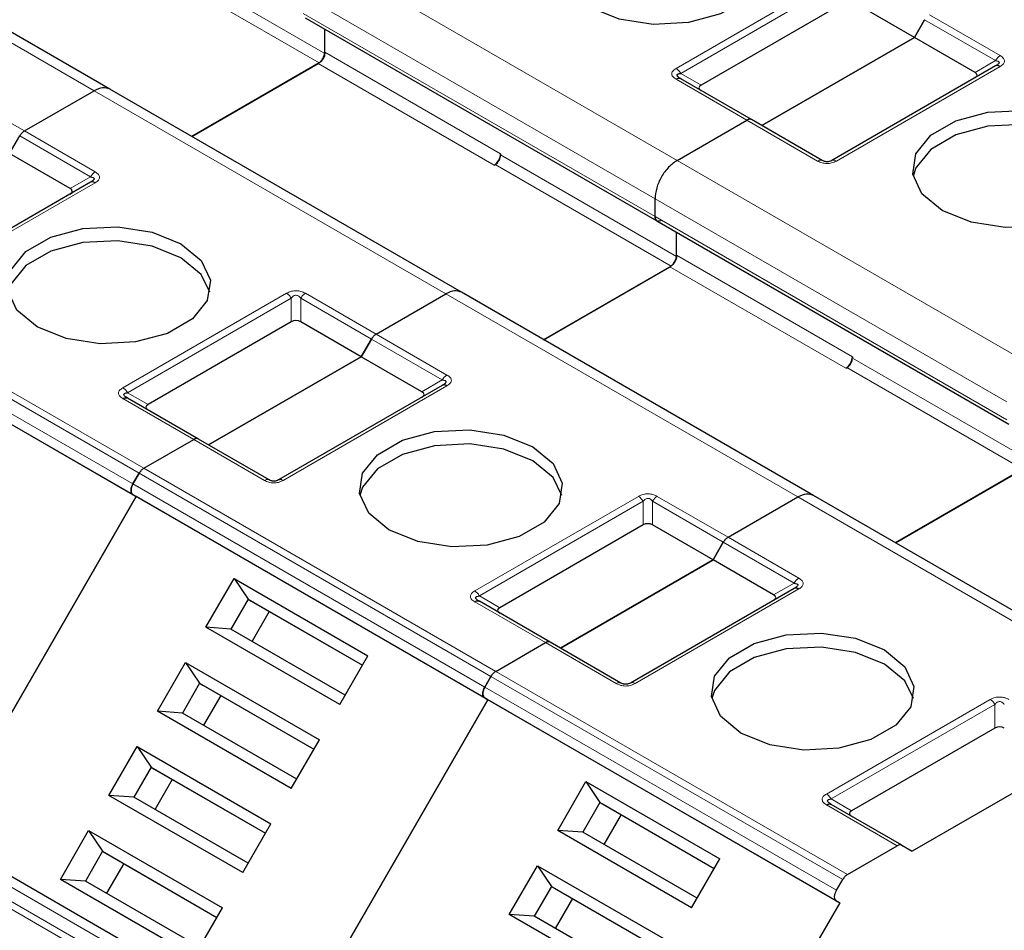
# Model space of a CAD drawing. Header units: millimetres. Extents: x 5 to 418, y 2 to 292.
# Tile 30 of 52: x 255.18 to 263.57, y 129.31 to 137.06. Entities that reach past the tile are written whole.
import ezdxf

# ---------------------------------------------------------------- set-up
doc = ezdxf.new("R2010")
doc.units = ezdxf.units.MM

msp = doc.modelspace()

# ---------------------------------------------------------------- linework, layer by layer
at = {"color": 7, "linetype": 'Continuous', "lineweight": 25}
for p, q in [((255.9499, 136.4723), (252.9518, 138.2031)), ((262.2113, 137.2116), (260.9902, 136.5067)), ((262.8076, 136.9136), (262.2913, 137.2116)), ((257.6151, 137.081), (260.6132, 135.3502)), ((262.8947, 137.0645), (262.8076, 136.9136)), ((262.8076, 136.9136), (262.8947, 137.0645)), ((257.7824, 136.7774), (257.7824, 136.9845)), ((257.7824, 136.7883), (257.7824, 136.9845)), ((261.5065, 136.1625), (262.8076, 136.9136)), ((262.8076, 136.9136), (261.5065, 136.1625)), ((263.3238, 136.6156), (262.8076, 136.9136)), ((257.7352, 136.6958), (256.6491, 136.0687)), ((256.6491, 136.0687), (257.7258, 136.6903)), ((263.4981, 136.67), (262.1027, 135.8645)), ((263.5098, 136.6774), (263.5018, 136.6718)), ((261.4193, 136.2128), (260.8159, 136.5611)), ((255.2225, 136.1162), (255.8166, 136.4591)), ((255.2225, 136.1162), (255.8166, 136.4591)), ((258.9481, 134.7416), (255.9499, 136.4723)), ((260.7852, 135.8659), (261.3793, 136.2089)), ((260.7852, 135.8659), (261.3793, 136.2089)), ((262.0227, 135.8645), (261.4193, 136.2128)), ((255.0954, 135.923), (255.1825, 136.0739)), ((255.6116, 135.625), (255.0954, 135.923)), ((259.2814, 135.9229), (259.2814, 135.912)), ((259.2249, 135.8249), (259.2343, 135.8304)), ((255.7859, 135.6794), (254.3906, 134.8739)), ((260.5967, 135.3869), (260.5967, 135.5393)), ((260.5967, 135.3869), (260.5967, 135.5393)), ((260.6132, 135.3502), (263.6114, 133.6194)), ((260.7805, 135.0575), (260.7805, 135.2537)), ((260.7805, 135.0466), (260.7805, 135.2537)), ((260.7334, 134.965), (259.6472, 134.3379)), ((259.6472, 134.3379), (260.7239, 134.9595)), ((256.1745, 133.0008), (253.1764, 134.7316)), ((258.2206, 134.3854), (258.8148, 134.7284)), ((258.2206, 134.3854), (258.8148, 134.7284)), ((261.9462, 133.0108), (258.9481, 134.7416)), ((257.4972, 134.4903), (256.2762, 133.7853)), ((258.0935, 134.1922), (257.5772, 134.4903)), ((258.1806, 134.3432), (258.0935, 134.1922)), ((258.0935, 134.1922), (258.1806, 134.3432)), ((256.7924, 133.4411), (258.0935, 134.1922)), ((258.0935, 134.1922), (256.7924, 133.4411)), ((258.6098, 133.8942), (258.0935, 134.1922)), ((262.2796, 134.1921), (262.2796, 134.1812)), ((262.223, 134.0941), (262.2324, 134.0996)), ((258.784, 133.9486), (257.3887, 133.1431)), ((256.0981, 133.8416), (256.0902, 133.8472)), ((256.7053, 133.4914), (256.1019, 133.8398)), ((256.2407, 133.2424), (256.6653, 133.4875)), ((256.2407, 133.2424), (256.6653, 133.4875)), ((257.3087, 133.1431), (256.7053, 133.4914)), ((256.2007, 133.2002), (256.1478, 133.1085)), ((256.1478, 133.1085), (256.2007, 133.2002)), ((263.7315, 133.2342), (262.6454, 132.6072)), ((262.6454, 132.6072), (263.7221, 133.2287)), ((254.5078, 130.114), (256.1745, 133.0008)), ((256.1745, 133.0008), (254.5078, 130.114)), ((256.1478, 133.0162), (256.1745, 133.0008)), ((256.1478, 133.0162), (256.1745, 133.0008)), ((259.1726, 131.27), (256.1745, 133.0008)), ((261.2188, 132.6546), (261.8129, 132.9976)), ((261.2188, 132.6546), (261.8129, 132.9976)), ((264.9443, 131.28), (261.9462, 133.0108)), ((260.4954, 132.7595), (259.2743, 132.0546)), ((261.0916, 132.4614), (260.5754, 132.7595)), ((261.0916, 132.4614), (261.1788, 132.6124)), ((261.1788, 132.6124), (261.0916, 132.4614)), ((261.0916, 132.4614), (259.7906, 131.7103)), ((259.7906, 131.7103), (261.0916, 132.4614)), ((261.6079, 132.1634), (261.0916, 132.4614)), ((256.7699, 131.8873), (257.0099, 132.3029)), ((257.0099, 132.3029), (258.1506, 131.6444)), ((257.0099, 132.3029), (257.1292, 132.1263)), ((261.7822, 132.2179), (260.3868, 131.4123)), ((257.1292, 132.1263), (256.9825, 131.8723)), ((257.1292, 132.1263), (258.1039, 131.5636)), ((257.1292, 132.1263), (257.1558, 132.1109)), ((257.1558, 132.1109), (258.1039, 131.5636)), ((259.0963, 132.1108), (259.0883, 132.1164)), ((259.7034, 131.7607), (259.1, 132.109)), ((257.3092, 132.0224), (257.1625, 131.7684)), ((257.9106, 131.2288), (256.7699, 131.8873)), ((256.9825, 131.8723), (256.7699, 131.8873)), ((257.9572, 131.3096), (256.9825, 131.8723)), ((259.2389, 131.5116), (259.6634, 131.7567)), ((259.2389, 131.5116), (259.6634, 131.7567)), ((260.3068, 131.4123), (259.7034, 131.7607)), ((256.3566, 131.1714), (256.5965, 131.587)), ((256.5965, 131.587), (257.7372, 130.9285)), ((256.5965, 131.587), (256.7158, 131.4104)), ((257.9106, 131.2288), (258.1506, 131.6444)), ((256.7158, 131.4104), (256.5692, 131.1564)), ((256.7158, 131.4104), (257.6906, 130.8477)), ((256.7158, 131.4104), (256.7425, 131.395)), ((259.146, 131.3778), (259.1989, 131.4694)), ((259.1989, 131.4694), (259.146, 131.3778)), ((256.7425, 131.395), (257.6906, 130.8477)), ((256.8958, 131.3065), (256.7492, 131.0525)), ((259.1726, 131.27), (257.506, 128.3832)), ((257.506, 128.3832), (259.1726, 131.27)), ((259.146, 131.2854), (259.1726, 131.27)), ((262.1708, 129.5392), (259.1726, 131.27)), ((257.4973, 130.5129), (256.3566, 131.1714)), ((256.5692, 131.1564), (256.3566, 131.1714)), ((257.5439, 130.5937), (256.5692, 131.1564)), ((263.4935, 131.0287), (262.2724, 130.3238)), ((257.4973, 130.5129), (257.7372, 130.9285)), ((255.9433, 130.4555), (256.1832, 130.8711)), ((256.1832, 130.8711), (257.3239, 130.2126)), ((256.1832, 130.8711), (256.3025, 130.6945)), ((256.3025, 130.6945), (256.1558, 130.4405)), ((256.3025, 130.6945), (257.2772, 130.1318)), ((256.3025, 130.6945), (256.3292, 130.6791)), ((256.3292, 130.6791), (257.2772, 130.1318)), ((264.0898, 130.7307), (262.7887, 129.9796)), ((256.4825, 130.5906), (256.3359, 130.3365)), ((259.7681, 130.1566), (260.008, 130.5721)), ((260.008, 130.5721), (261.1487, 129.9136)), ((260.008, 130.5721), (260.1273, 130.3955)), ((257.084, 129.797), (255.9433, 130.4555)), ((256.1558, 130.4405), (255.9433, 130.4555)), ((257.1306, 129.8778), (256.1558, 130.4405)), ((260.1273, 130.3955), (259.9806, 130.1415)), ((260.1273, 130.3955), (261.102, 129.8328)), ((260.1273, 130.3955), (260.154, 130.3801)), ((260.154, 130.3801), (261.102, 129.8328)), ((262.0944, 130.38), (262.0864, 130.3856)), ((262.7016, 130.0299), (262.0982, 130.3782)), ((260.3073, 130.2916), (260.1607, 130.0376)), ((255.5299, 129.7396), (255.7699, 130.1552)), ((255.7699, 130.1552), (256.9106, 129.4967)), ((255.7699, 130.1552), (255.8892, 129.9786)), ((257.084, 129.797), (257.3239, 130.2126)), ((260.9088, 129.498), (259.7681, 130.1566)), ((259.9806, 130.1415), (259.7681, 130.1566)), ((254.4812, 130.1294), (257.4793, 128.3986)), ((260.9554, 129.5788), (259.9806, 130.1415)), ((255.8892, 129.9786), (255.7425, 129.7245)), ((255.8892, 129.9786), (256.8639, 129.4159)), ((255.8892, 129.9786), (255.9158, 129.9632)), ((262.237, 129.7808), (262.6616, 130.0259)), ((262.7016, 130.0299), (262.7887, 129.9796)), ((255.9158, 129.9632), (256.8639, 129.4159)), ((260.9088, 129.498), (261.1487, 129.9136)), ((256.0692, 129.8747), (255.9225, 129.6206)), ((259.3547, 129.4406), (259.5947, 129.8562)), ((259.5947, 129.8562), (260.7354, 129.1977)), ((259.5947, 129.8562), (259.714, 129.6796)), ((256.6706, 129.0811), (255.5299, 129.7396)), ((255.7425, 129.7245), (255.5299, 129.7396)), ((262.1441, 129.647), (262.197, 129.7386)), ((256.7172, 129.1618), (255.7425, 129.7245)), ((259.714, 129.6796), (259.5673, 129.4256)), ((259.714, 129.6796), (260.6887, 129.1169)), ((259.714, 129.6796), (259.7406, 129.6642)), ((259.7406, 129.6642), (260.6887, 129.1169)), ((259.894, 129.5757), (259.7473, 129.3217)), ((256.6706, 129.0811), (256.9106, 129.4967)), ((262.1708, 129.5392), (260.5041, 126.6524)), ((262.1441, 129.5546), (262.1708, 129.5392)), ((260.4954, 128.7821), (259.3547, 129.4406)), ((259.5673, 129.4256), (259.3547, 129.4406)), ((260.542, 128.8629), (259.5673, 129.4256))]:
    msp.add_line(p, q, dxfattribs=at)
at = {"color": 7, "linetype": 'Continuous', "lineweight": 18}
for p, q in [((255.8166, 136.4591), (252.8185, 138.1899)), ((256.2833, 137.6428), (257.7824, 136.7774)), ((256.2362, 137.5611), (257.7352, 136.6958)), ((257.7871, 137.5967), (260.7852, 135.8659)), ((260.7759, 136.6496), (262.1713, 137.4551)), ((260.8159, 136.6073), (262.2113, 137.4128)), ((257.5985, 137.2701), (260.5967, 135.5393)), ((260.5967, 135.3869), (257.5985, 137.1176)), ((262.8947, 137.0645), (263.4981, 136.7162)), ((262.9347, 137.1067), (263.5381, 136.7584)), ((257.7824, 136.7883), (259.2814, 135.9229)), ((257.7258, 136.6903), (259.2249, 135.8249)), ((263.3238, 136.6156), (263.4981, 136.7162)), ((260.8159, 136.6073), (260.9902, 136.5067)), ((263.5381, 136.666), (262.1427, 135.8605)), ((261.3793, 136.2089), (260.7759, 136.5572)), ((254.6191, 136.4645), (255.2225, 136.1162)), ((258.8148, 134.7284), (255.8166, 136.4591)), ((261.9827, 135.8605), (261.3793, 136.2089)), ((255.2225, 136.1162), (255.8259, 135.7678)), ((255.1825, 136.0739), (255.7859, 135.7256)), ((259.2814, 135.912), (260.7805, 135.0466)), ((260.7852, 135.8659), (263.7834, 134.1351)), ((259.2343, 135.8304), (260.7334, 134.965)), ((255.6116, 135.625), (255.7859, 135.7256)), ((255.8259, 135.6755), (254.4306, 134.8699)), ((260.5967, 135.5393), (263.5948, 133.8085)), ((263.5948, 133.6561), (260.5967, 135.3869)), ((260.7805, 135.0575), (262.2796, 134.1921)), ((253.2026, 134.931), (256.2007, 133.2002)), ((253.2426, 134.9732), (256.2407, 133.2424)), ((260.7239, 134.9595), (262.223, 134.0941)), ((253.1497, 134.8393), (256.1478, 133.1085)), ((256.1478, 133.0162), (253.1497, 134.747)), ((256.0619, 133.9282), (257.4572, 134.7337)), ((256.1019, 133.886), (257.4972, 134.6915)), ((257.4972, 134.4903), (257.4972, 134.6915)), ((257.5772, 134.6915), (258.1806, 134.3432)), ((257.5772, 134.6915), (257.5772, 134.4903)), ((257.6172, 134.7337), (258.2206, 134.3854)), ((261.8129, 132.9976), (258.8148, 134.7284)), ((258.1806, 134.3432), (258.784, 133.9948)), ((258.2206, 134.3854), (258.824, 134.037)), ((262.2796, 134.1812), (263.7786, 133.3158)), ((262.2324, 134.0996), (263.7315, 133.2342)), ((258.824, 133.9447), (257.4287, 133.1392)), ((258.6098, 133.8942), (258.784, 133.9948)), ((256.1019, 133.886), (256.2762, 133.7853)), ((256.6653, 133.4875), (256.0619, 133.8358)), ((257.2687, 133.1392), (256.6653, 133.4875)), ((256.2007, 133.2002), (259.1989, 131.4694)), ((256.2407, 133.2424), (259.2389, 131.5116)), ((256.1478, 133.1085), (259.146, 131.3778)), ((259.146, 131.2854), (256.1478, 133.0162)), ((259.06, 132.1974), (260.4554, 133.0029)), ((260.6154, 133.0029), (261.2188, 132.6546)), ((264.811, 131.2668), (261.8129, 132.9976)), ((259.1, 132.1552), (260.4954, 132.9607)), ((260.4954, 132.7595), (260.4954, 132.9607)), ((260.5754, 132.9607), (261.1788, 132.6124)), ((260.5754, 132.9607), (260.5754, 132.7595)), ((261.1788, 132.6124), (261.7822, 132.264)), ((261.2188, 132.6546), (261.8222, 132.3063)), ((261.6079, 132.1634), (261.7822, 132.264)), ((261.8222, 132.2139), (260.4268, 131.4084)), ((259.6634, 131.7567), (259.06, 132.105)), ((259.1, 132.1552), (259.2743, 132.0546)), ((260.2668, 131.4084), (259.6634, 131.7567)), ((259.2389, 131.5116), (262.237, 129.7808)), ((259.1989, 131.4694), (262.197, 129.7386)), ((259.146, 131.3778), (262.1441, 129.647)), ((262.1441, 129.5546), (259.146, 131.2854)), ((262.0582, 130.4666), (263.4535, 131.2721)), ((262.0982, 130.4244), (263.4935, 131.2299)), ((263.4935, 131.0287), (263.4935, 131.2299)), ((262.0982, 130.4244), (262.2724, 130.3238)), ((262.6616, 130.0259), (262.0582, 130.3743)), ((254.4012, 130.0832), (257.3993, 128.3524)), ((257.3464, 128.2608), (254.3483, 129.9916)), ((257.3298, 128.2051), (254.3317, 129.9358))]:
    msp.add_line(p, q, dxfattribs=at)
at = {"color": 7, "linetype": 'Continuous', "lineweight": 25, "flags": 128}
for points in [[(261.2708, 137.877), (261.4434, 137.7346), (261.5213, 137.5668), (261.4951, 137.3937), (261.3679, 137.2362), (261.155, 137.1134), (260.8823, 137.0399), (260.5824, 137.0248), (260.2917, 137.0697), (260.0451, 137.1694)], [(263.0433, 135.4386), (262.8706, 135.581), (262.7927, 135.7488), (262.8189, 135.9219), (262.9461, 136.0794), (263.159, 136.2022), (263.4318, 136.2757), (263.7316, 136.2908), (264.0223, 136.2458), (264.2689, 136.1462)], [(264.2689, 136.0264), (264.0223, 136.1261), (263.7316, 136.1711), (263.4318, 136.1559), (263.159, 136.0825), (262.9461, 135.9596), (262.8189, 135.8021), (262.7956, 135.7325)], [(264.2689, 136.1462), (264.4415, 136.0038), (264.5194, 135.836), (264.4932, 135.6629), (264.366, 135.5054), (264.1532, 135.3826), (263.8804, 135.3091), (263.5805, 135.294), (263.2898, 135.339), (263.0433, 135.4386)], [(255.3311, 134.4481), (255.1584, 134.5904), (255.0805, 134.7582), (255.1068, 134.9313), (255.234, 135.0888), (255.4468, 135.2117), (255.7196, 135.2851), (256.0194, 135.3002), (256.3102, 135.2553), (256.5567, 135.1556)], [(256.5567, 135.0358), (256.3102, 135.1355), (256.0194, 135.1805), (255.7196, 135.1653), (255.4468, 135.0919), (255.234, 134.969), (255.1068, 134.8116), (255.0835, 134.7419)], [(256.5567, 135.1556), (256.7294, 135.0133), (256.8073, 134.8454), (256.781, 134.6723), (256.6538, 134.5149), (256.441, 134.392), (256.1682, 134.3186), (255.8684, 134.3034), (255.5776, 134.3484), (255.3311, 134.4481)], [(256.8043, 134.7419), (256.7294, 134.8935), (256.5567, 135.0358)], [(258.3292, 132.7173), (258.1566, 132.8596), (258.0787, 133.0274), (258.1049, 133.2005), (258.2321, 133.358), (258.4449, 133.4809), (258.7177, 133.5543), (259.0176, 133.5695), (259.3083, 133.5245), (259.5549, 133.4248)], [(259.5549, 133.3051), (259.3083, 133.4047), (259.0176, 133.4497), (258.7177, 133.4346), (258.4449, 133.3611), (258.2321, 133.2383), (258.1049, 133.0808), (258.0816, 133.0112)], [(259.5549, 133.4248), (259.7275, 133.2825), (259.8054, 133.1146), (259.7792, 132.9416), (259.652, 132.7841), (259.4391, 132.6612), (259.1663, 132.5878), (258.8665, 132.5726), (258.5758, 132.6176), (258.3292, 132.7173)], [(259.8025, 133.0112), (259.7275, 133.1627), (259.5549, 133.3051)], [(261.3273, 130.9865), (261.1547, 131.1288), (261.0768, 131.2967), (261.103, 131.4697), (261.2302, 131.6272), (261.4431, 131.7501), (261.7159, 131.8235), (262.0157, 131.8387), (262.3064, 131.7937), (262.553, 131.694)], [(262.553, 131.5743), (262.3064, 131.6739), (262.0157, 131.7189), (261.7159, 131.7038), (261.4431, 131.6303), (261.2302, 131.5075), (261.103, 131.35), (261.0797, 131.2804)], [(262.553, 131.694), (262.7256, 131.5517), (262.8035, 131.3839), (262.7773, 131.2108), (262.6501, 131.0533), (262.4373, 130.9304), (262.1645, 130.857), (261.8646, 130.8418), (261.5739, 130.8868), (261.3273, 130.9865)], [(262.8006, 131.2804), (262.7256, 131.4319), (262.553, 131.5743)]]:
    msp.add_lwpolyline(points, dxfattribs=at)
at = {"color": 7, "linetype": 'Continuous', "lineweight": 18}
for centre, radius, start, end in [((260.7994, 136.5245), 0.0402, 65.68605, 125.61817), ((255.887, 135.6699), 0.1154, 121.95467, 151.14439), ((258.8851, 133.9391), 0.1154, 121.95467, 151.14439), ((261.8833, 132.2083), 0.1154, 121.95467, 151.14439)]:
    msp.add_arc(centre, radius, start, end, dxfattribs=at)
at = {"color": 7, "linetype": 'Continuous', "lineweight": 25}
for centre, radius in [((259.1586, 135.9285), 0.1229), ((259.1791, 135.9167), 0.1025), ((262.1568, 134.1977), 0.1229), ((262.1772, 134.1859), 0.1025)]:
    msp.add_arc(centre, radius, 302.60548, 357.39452, dxfattribs=at)
for centre, major_axis, ratio, start_param, end_param in [((263.2038, 136.5925), (0.1386, 0), 0.333297, 5.759587, 6.806784), ((261.1102, 136.4836), (0.1386, 0), 0.333297, 2.617994, 3.665191), ((255.4916, 135.6019), (0.1386, 0), 0.333297, 5.759587, 6.806784), ((257.5372, 134.421), (0.08, 0), 0.999892, 1.047198, 2.094395), ((258.4898, 133.8711), (0.1386, 0), 0.333297, 5.759587, 6.806784), ((256.3962, 133.7622), (0.1386, 0), 0.333297, 2.617994, 3.665191), ((260.5354, 132.6902), (0.08, 0), 0.999892, 1.047198, 2.094395), ((261.4879, 132.1403), (0.1386, 0), 0.333297, 5.759587, 6.806784), ((259.3943, 132.0315), (0.1386, 0), 0.333297, 2.617994, 3.665191), ((263.5335, 130.9594), (0.08, 0), 0.999892, 1.047198, 2.094395), ((262.3924, 130.3007), (0.1386, 0), 0.333297, 2.617994, 3.665191)]:
    msp.add_ellipse(centre, major_axis=major_axis, ratio=ratio, start_param=start_param, end_param=end_param, dxfattribs=at)
for points in [[(257.7258, 136.6903), (257.7332, 136.6956), (257.748, 136.7061), (257.7667, 136.732), (257.7798, 136.7611), (257.7815, 136.7792), (257.7824, 136.7883)], [(257.7824, 136.7774), (257.7817, 136.7699), (257.7803, 136.7548), (257.7694, 136.7305), (257.7538, 136.7089), (257.7414, 136.7001), (257.7352, 136.6958)], [(263.5381, 136.666), (263.5344, 136.6679), (263.527, 136.6717), (263.5163, 136.674), (263.5064, 136.6738), (263.5009, 136.6713), (263.4981, 136.67)], [(261.4193, 136.2128), (261.4166, 136.2141), (261.411, 136.2166), (261.4011, 136.2168), (261.3904, 136.2145), (261.383, 136.2107), (261.3793, 136.2089)], [(261.4193, 136.2128), (261.4166, 136.2141), (261.411, 136.2166), (261.4011, 136.2168), (261.3904, 136.2145), (261.383, 136.2107), (261.3793, 136.2089)], [(255.2225, 136.1162), (255.2188, 136.1138), (255.2114, 136.109), (255.2007, 136.099), (255.1908, 136.0873), (255.1853, 136.0784), (255.1825, 136.0739)], [(255.2225, 136.1162), (255.2188, 136.1138), (255.2114, 136.109), (255.2007, 136.099), (255.1908, 136.0873), (255.1853, 136.0784), (255.1825, 136.0739)], [(260.7852, 135.8659), (260.7605, 135.8483), (260.7111, 135.8133), (260.6488, 135.7269), (260.6052, 135.6298), (260.5995, 135.5694), (260.5967, 135.5393)], [(260.7852, 135.8659), (260.7605, 135.8483), (260.7111, 135.8133), (260.6488, 135.7269), (260.6052, 135.6298), (260.5995, 135.5694), (260.5967, 135.5393)], [(255.8259, 135.6755), (255.8222, 135.6774), (255.8148, 135.6812), (255.8041, 135.6834), (255.7942, 135.6832), (255.7887, 135.6807), (255.7859, 135.6794)], [(260.6532, 135.3542), (260.6458, 135.3509), (260.631, 135.3443), (260.6123, 135.3486), (260.5992, 135.3627), (260.5975, 135.3788), (260.5967, 135.3869)], [(260.7239, 134.9595), (260.7314, 134.9648), (260.7462, 134.9753), (260.7649, 135.0012), (260.778, 135.0304), (260.7797, 135.0485), (260.7805, 135.0575)], [(260.7805, 135.0466), (260.7798, 135.0391), (260.7784, 135.024), (260.7675, 134.9997), (260.7519, 134.9781), (260.7395, 134.9694), (260.7334, 134.965)], [(258.2206, 134.3854), (258.2169, 134.383), (258.2095, 134.3782), (258.1989, 134.3682), (258.1889, 134.3565), (258.1834, 134.3476), (258.1806, 134.3432)], [(258.2206, 134.3854), (258.2169, 134.383), (258.2095, 134.3782), (258.1989, 134.3682), (258.1889, 134.3565), (258.1834, 134.3476), (258.1806, 134.3432)], [(258.824, 133.9447), (258.8203, 133.9466), (258.8129, 133.9504), (258.8023, 133.9526), (258.7923, 133.9524), (258.7868, 133.9499), (258.784, 133.9486)], [(256.0619, 133.8358), (256.0656, 133.8377), (256.073, 133.8415), (256.0837, 133.8438), (256.0936, 133.8436), (256.0991, 133.841), (256.1019, 133.8398)], [(256.7053, 133.4914), (256.7025, 133.4927), (256.697, 133.4952), (256.6871, 133.4954), (256.6764, 133.4932), (256.669, 133.4894), (256.6653, 133.4875)], [(256.7053, 133.4914), (256.7025, 133.4927), (256.697, 133.4952), (256.6871, 133.4954), (256.6764, 133.4932), (256.669, 133.4894), (256.6653, 133.4875)], [(256.2407, 133.2424), (256.237, 133.24), (256.2296, 133.2353), (256.219, 133.2252), (256.209, 133.2135), (256.2035, 133.2046), (256.2007, 133.2002)], [(256.2407, 133.2424), (256.237, 133.24), (256.2296, 133.2353), (256.219, 133.2252), (256.209, 133.2135), (256.2035, 133.2046), (256.2007, 133.2002)], [(256.1478, 133.1085), (256.1432, 133.0991), (256.1339, 133.0803), (256.1299, 133.052), (256.1339, 133.0284), (256.1432, 133.0202), (256.1478, 133.0162)], [(256.1478, 133.0162), (256.1432, 133.0202), (256.1339, 133.0284), (256.1299, 133.052), (256.1339, 133.0803), (256.1432, 133.0991), (256.1478, 133.1085)], [(261.2188, 132.6546), (261.2151, 132.6522), (261.2077, 132.6475), (261.197, 132.6374), (261.1871, 132.6257), (261.1815, 132.6168), (261.1788, 132.6124)], [(261.2188, 132.6546), (261.2151, 132.6522), (261.2077, 132.6475), (261.197, 132.6374), (261.1871, 132.6257), (261.1815, 132.6168), (261.1788, 132.6124)], [(261.8222, 132.2139), (261.8185, 132.2158), (261.8111, 132.2196), (261.8004, 132.2218), (261.7905, 132.2216), (261.7849, 132.2191), (261.7822, 132.2179)], [(259.06, 132.105), (259.0637, 132.1069), (259.0711, 132.1107), (259.0818, 132.113), (259.0917, 132.1128), (259.0973, 132.1103), (259.1, 132.109)], [(259.7034, 131.7607), (259.7007, 131.7619), (259.6951, 131.7644), (259.6852, 131.7646), (259.6745, 131.7624), (259.6671, 131.7586), (259.6634, 131.7567)], [(259.7034, 131.7607), (259.7007, 131.7619), (259.6951, 131.7644), (259.6852, 131.7646), (259.6745, 131.7624), (259.6671, 131.7586), (259.6634, 131.7567)], [(259.2389, 131.5116), (259.2352, 131.5092), (259.2278, 131.5045), (259.2171, 131.4944), (259.2072, 131.4828), (259.2016, 131.4738), (259.1989, 131.4694)], [(259.2389, 131.5116), (259.2352, 131.5092), (259.2278, 131.5045), (259.2171, 131.4944), (259.2072, 131.4828), (259.2016, 131.4738), (259.1989, 131.4694)], [(259.146, 131.2854), (259.1413, 131.2894), (259.1321, 131.2976), (259.1281, 131.3212), (259.1321, 131.3495), (259.1413, 131.3683), (259.146, 131.3778)], [(259.146, 131.3778), (259.1413, 131.3683), (259.1321, 131.3495), (259.1281, 131.3212), (259.1321, 131.2976), (259.1413, 131.2894), (259.146, 131.2854)], [(262.0582, 130.3743), (262.0619, 130.3762), (262.0693, 130.3799), (262.0799, 130.3822), (262.0899, 130.382), (262.0954, 130.3795), (262.0982, 130.3782)], [(262.7016, 130.0299), (262.6988, 130.0311), (262.6933, 130.0336), (262.6833, 130.0339), (262.6727, 130.0316), (262.6653, 130.0278), (262.6616, 130.0259)], [(262.237, 129.7808), (262.2333, 129.7785), (262.2259, 129.7737), (262.2152, 129.7636), (262.2053, 129.752), (262.1998, 129.7431), (262.197, 129.7386)], [(262.1441, 129.5546), (262.1395, 129.5587), (262.1302, 129.5668), (262.1262, 129.5905), (262.1302, 129.6187), (262.1395, 129.6375), (262.1441, 129.647)]]:
    msp.add_open_spline(points, degree=3, dxfattribs=at)
at = {"color": 7, "linetype": 'Continuous', "lineweight": 18}
for points in [[(263.5381, 136.7584), (263.5344, 136.756), (263.527, 136.7513), (263.5163, 136.7412), (263.5064, 136.7295), (263.5009, 136.7206), (263.4981, 136.7162)], [(260.7759, 136.6496), (260.7796, 136.6472), (260.787, 136.6424), (260.7977, 136.6323), (260.8076, 136.6207), (260.8132, 136.6118), (260.8159, 136.6073)], [(262.0227, 135.8645), (262.02, 135.8657), (262.0144, 135.8682), (262.0045, 135.8684), (261.9938, 135.8662), (261.9864, 135.8624), (261.9827, 135.8605)], [(262.1427, 135.8605), (262.139, 135.8624), (262.1316, 135.8662), (262.121, 135.8684), (262.111, 135.8682), (262.1055, 135.8657), (262.1027, 135.8645)], [(257.4572, 134.7337), (257.461, 134.7313), (257.4684, 134.7266), (257.479, 134.7165), (257.4889, 134.7048), (257.4945, 134.6959), (257.4972, 134.6915)], [(257.5772, 134.6915), (257.58, 134.6959), (257.5855, 134.7048), (257.5955, 134.7165), (257.6061, 134.7266), (257.6135, 134.7313), (257.6172, 134.7337)], [(256.0619, 133.9282), (256.0656, 133.9258), (256.073, 133.9211), (256.0837, 133.911), (256.0936, 133.8993), (256.0991, 133.8904), (256.1019, 133.886)], [(257.3087, 133.1431), (257.3059, 133.1444), (257.3004, 133.1469), (257.2905, 133.1471), (257.2798, 133.1448), (257.2724, 133.1411), (257.2687, 133.1392)], [(257.4287, 133.1392), (257.425, 133.1411), (257.4176, 133.1448), (257.4069, 133.1471), (257.397, 133.1469), (257.3915, 133.1444), (257.3887, 133.1431)], [(260.4554, 133.0029), (260.4591, 133.0005), (260.4665, 132.9958), (260.4772, 132.9857), (260.4871, 132.9741), (260.4926, 132.9652), (260.4954, 132.9607)], [(260.5754, 132.9607), (260.5781, 132.9652), (260.5837, 132.9741), (260.5936, 132.9857), (260.6043, 132.9958), (260.6117, 133.0005), (260.6154, 133.0029)], [(259.06, 132.1974), (259.0637, 132.195), (259.0711, 132.1903), (259.0818, 132.1802), (259.0917, 132.1685), (259.0973, 132.1596), (259.1, 132.1552)], [(260.3068, 131.4123), (260.3041, 131.4136), (260.2985, 131.4161), (260.2886, 131.4163), (260.2779, 131.4141), (260.2705, 131.4103), (260.2668, 131.4084)], [(260.4268, 131.4084), (260.4231, 131.4103), (260.4157, 131.4141), (260.4051, 131.4163), (260.3951, 131.4161), (260.3896, 131.4136), (260.3868, 131.4123)], [(263.4535, 131.2721), (263.4572, 131.2698), (263.4646, 131.265), (263.4753, 131.2549), (263.4852, 131.2433), (263.4907, 131.2344), (263.4935, 131.2299)], [(262.0582, 130.4666), (262.0619, 130.4642), (262.0693, 130.4595), (262.0799, 130.4494), (262.0899, 130.4377), (262.0954, 130.4288), (262.0982, 130.4244)]]:
    msp.add_open_spline(points, degree=3, dxfattribs=at)
at = {"color": 7, "linetype": 'Continuous', "lineweight": 25}
for points, knots in [([(263.4981, 136.7162), (263.5067, 136.715), (263.5188, 136.7133), (263.5281, 136.7058), (263.5295, 136.699), (263.5265, 136.6919), (263.5168, 136.6815), (263.5058, 136.6748), (263.4981, 136.67)], [0, 0, 0, 0, 0.291557, 0.409435, 0.523723, 0.625009, 0.734944, 1, 1, 1, 1]), ([(260.8159, 136.5611), (260.8075, 136.5664), (260.7958, 136.5736), (260.7866, 136.5845), (260.7843, 136.5914), (260.7864, 136.5972), (260.7956, 136.604), (260.8074, 136.6059), (260.8159, 136.6073)], [0, 0, 0, 0, 0.288782, 0.399611, 0.497678, 0.595119, 0.706393, 1, 1, 1, 1]), ([(260.8075, 136.5643), (260.8044, 136.5664), (260.7986, 136.5703), (260.7955, 136.5745), (260.794, 136.5765)], [0, 0, 0, 0, 0.52569, 1, 1, 1, 1]), ([(255.9499, 136.4723), (255.9305, 136.4794), (255.8915, 136.4935), (255.8416, 136.4706), (255.8166, 136.4591)], [0, 0, 0, 0, 0.4999489, 1, 1, 1, 1]), ([(255.9499, 136.4723), (255.9305, 136.4794), (255.8915, 136.4935), (255.8416, 136.4706), (255.8166, 136.4591)], [0, 0, 0, 0, 0.499949, 1, 1, 1, 1]), ([(262.1027, 135.8645), (262.0971, 135.8616), (262.0892, 135.8574), (262.0727, 135.8541), (262.0605, 135.8535), (262.0491, 135.8547), (262.0351, 135.8581), (262.0278, 135.8618), (262.0227, 135.8645)], [0, 0, 0, 0, 0.2915567, 0.4094353, 0.5237228, 0.6250088, 0.734944, 1, 1, 1, 1]), ([(255.7859, 135.7256), (255.7944, 135.7243), (255.8061, 135.7225), (255.8153, 135.7158), (255.8176, 135.71), (255.8155, 135.7032), (255.8063, 135.6921), (255.7945, 135.6847), (255.7859, 135.6794)], [0, 0, 0, 0, 0.288782, 0.399611, 0.497678, 0.595119, 0.706393, 1, 1, 1, 1]), ([(255.8079, 135.6948), (255.8064, 135.6928), (255.8033, 135.6886), (255.7975, 135.6847), (255.7944, 135.6826)], [0, 0, 0, 0, 0.47448, 1, 1, 1, 1]), ([(260.5967, 135.3869), (260.5976, 135.3791), (260.5996, 135.3635), (260.6071, 135.3514), (260.6132, 135.3502), (260.6132, 135.3502)], [0, 0, 0, 0, 0.499949, 0.999898, 1, 1, 1, 1]), ([(258.9481, 134.7415), (258.9286, 134.7486), (258.8897, 134.7627), (258.8397, 134.7398), (258.8148, 134.7284)], [0, 0, 0, 0, 0.499949, 1, 1, 1, 1]), ([(258.9481, 134.7415), (258.9286, 134.7486), (258.8897, 134.7627), (258.8397, 134.7398), (258.8148, 134.7284)], [0, 0, 0, 0, 0.4999489, 1, 1, 1, 1]), ([(258.784, 133.9948), (258.7925, 133.9935), (258.8042, 133.9917), (258.8134, 133.985), (258.8157, 133.9792), (258.8136, 133.9724), (258.8044, 133.9613), (258.7926, 133.954), (258.784, 133.9486)], [0, 0, 0, 0, 0.288782, 0.399611, 0.497678, 0.595119, 0.706393, 1, 1, 1, 1]), ([(258.806, 133.964), (258.8045, 133.962), (258.8014, 133.9578), (258.7956, 133.9539), (258.7925, 133.9518)], [0, 0, 0, 0, 0.4744804, 1, 1, 1, 1]), ([(256.1019, 133.8398), (256.0933, 133.8451), (256.0812, 133.8525), (256.0719, 133.8641), (256.0705, 133.8713), (256.0734, 133.8774), (256.0832, 133.8832), (256.0941, 133.8848), (256.1019, 133.886)], [0, 0, 0, 0, 0.291557, 0.409435, 0.523723, 0.625009, 0.734944, 1, 1, 1, 1]), ([(257.3887, 133.1431), (257.3831, 133.1402), (257.3751, 133.1361), (257.3586, 133.1327), (257.3465, 133.1321), (257.335, 133.1333), (257.321, 133.1367), (257.3138, 133.1405), (257.3087, 133.1431)], [0, 0, 0, 0, 0.291557, 0.409435, 0.523723, 0.625009, 0.734944, 1, 1, 1, 1]), ([(261.9462, 133.0108), (261.9267, 133.0178), (261.8878, 133.0319), (261.8379, 133.009), (261.8129, 132.9976)], [0, 0, 0, 0, 0.4999489, 1, 1, 1, 1]), ([(261.9462, 133.0108), (261.9267, 133.0178), (261.8878, 133.0319), (261.8379, 133.009), (261.8129, 132.9976)], [0, 0, 0, 0, 0.499949, 1, 1, 1, 1]), ([(261.7822, 132.264), (261.7906, 132.2627), (261.8023, 132.2609), (261.8115, 132.2542), (261.8139, 132.2485), (261.8117, 132.2416), (261.8025, 132.2305), (261.7907, 132.2232), (261.7822, 132.2179)], [0, 0, 0, 0, 0.288782, 0.399611, 0.497678, 0.595119, 0.706393, 1, 1, 1, 1]), ([(261.8041, 132.2332), (261.8026, 132.2312), (261.7995, 132.227), (261.7937, 132.2231), (261.7907, 132.221)], [0, 0, 0, 0, 0.47448, 1, 1, 1, 1]), ([(259.1, 132.109), (259.0914, 132.1143), (259.0793, 132.1217), (259.07, 132.1333), (259.0686, 132.1405), (259.0716, 132.1466), (259.0813, 132.1524), (259.0923, 132.154), (259.1, 132.1552)], [0, 0, 0, 0, 0.291557, 0.409435, 0.523723, 0.625009, 0.734944, 1, 1, 1, 1]), ([(260.3868, 131.4123), (260.3812, 131.4094), (260.3733, 131.4053), (260.3568, 131.4019), (260.3446, 131.4014), (260.3332, 131.4026), (260.3192, 131.4059), (260.3119, 131.4097), (260.3068, 131.4123)], [0, 0, 0, 0, 0.2915567, 0.4094353, 0.5237228, 0.6250088, 0.734944, 1, 1, 1, 1]), ([(262.0982, 130.3782), (262.0895, 130.3835), (262.0775, 130.391), (262.0681, 130.4025), (262.0667, 130.4097), (262.0697, 130.4158), (262.0794, 130.4217), (262.0904, 130.4233), (262.0982, 130.4244)], [0, 0, 0, 0, 0.291557, 0.409435, 0.523723, 0.625009, 0.734944, 1, 1, 1, 1])]:
    msp.add_open_spline(points, degree=3, knots=knots, dxfattribs=at)
at = {"color": 7, "linetype": 'Continuous', "lineweight": 18}
for points, knots in [([(263.5381, 136.7584), (263.5493, 136.7508), (263.5651, 136.7402), (263.5742, 136.7228), (263.5755, 136.7106), (263.5731, 136.6987), (263.5631, 136.6827), (263.5484, 136.6729), (263.5381, 136.666)], [0, 0, 0, 0, 0.282326, 0.395639, 0.51777, 0.631107, 0.740435, 1, 1, 1, 1]), ([(260.7759, 136.5572), (260.7654, 136.5642), (260.75, 136.5745), (260.7404, 136.5913), (260.738, 136.6035), (260.7405, 136.6155), (260.75, 136.632), (260.7653, 136.6423), (260.7759, 136.6496)], [0, 0, 0, 0, 0.264618, 0.384955, 0.504029, 0.613968, 0.730583, 1, 1, 1, 1]), ([(262.1427, 135.8605), (262.1296, 135.854), (262.1113, 135.8449), (262.0811, 135.8396), (262.06, 135.8389), (262.0393, 135.8403), (262.0117, 135.8461), (261.9947, 135.8545), (261.9827, 135.8605)], [0, 0, 0, 0, 0.282326, 0.395639, 0.51777, 0.631107, 0.740435, 1, 1, 1, 1]), ([(255.8259, 135.7678), (255.8365, 135.7608), (255.8518, 135.7505), (255.8615, 135.7337), (255.8638, 135.7216), (255.8614, 135.7096), (255.8519, 135.693), (255.8366, 135.6827), (255.8259, 135.6755)], [0, 0, 0, 0, 0.264618, 0.384955, 0.504029, 0.613968, 0.730583, 1, 1, 1, 1]), ([(257.4572, 134.7337), (257.4704, 134.7402), (257.4887, 134.7493), (257.5189, 134.7546), (257.54, 134.7553), (257.5607, 134.7539), (257.5883, 134.7482), (257.6053, 134.7397), (257.6172, 134.7337)], [0, 0, 0, 0, 0.282326, 0.395639, 0.51777, 0.631107, 0.740435, 1, 1, 1, 1]), ([(257.4972, 134.6915), (257.5029, 134.6985), (257.5108, 134.7084), (257.5273, 134.7158), (257.5394, 134.7168), (257.5509, 134.7146), (257.5649, 134.7067), (257.5721, 134.6978), (257.5772, 134.6915)], [0, 0, 0, 0, 0.291557, 0.409435, 0.523723, 0.625009, 0.734944, 1, 1, 1, 1]), ([(258.824, 134.037), (258.8346, 134.03), (258.8499, 134.0197), (258.8596, 134.0029), (258.862, 133.9908), (258.8595, 133.9788), (258.85, 133.9622), (258.8347, 133.9519), (258.824, 133.9447)], [0, 0, 0, 0, 0.264618, 0.384955, 0.504029, 0.613968, 0.730583, 1, 1, 1, 1]), ([(256.0619, 133.8358), (256.0507, 133.8434), (256.0349, 133.854), (256.0257, 133.8714), (256.0244, 133.8836), (256.0269, 133.8956), (256.0368, 133.9115), (256.0515, 133.9213), (256.0619, 133.9282)], [0, 0, 0, 0, 0.2823256, 0.3956386, 0.5177703, 0.6311071, 0.7404354, 1, 1, 1, 1]), ([(257.4287, 133.1392), (257.4156, 133.1327), (257.3972, 133.1236), (257.367, 133.1183), (257.3459, 133.1175), (257.3252, 133.1189), (257.2976, 133.1247), (257.2806, 133.1332), (257.2687, 133.1392)], [0, 0, 0, 0, 0.2823256, 0.3956386, 0.5177702, 0.6311071, 0.7404354, 1, 1, 1, 1]), ([(260.4554, 133.0029), (260.4685, 133.0094), (260.4868, 133.0185), (260.517, 133.0238), (260.5381, 133.0246), (260.5588, 133.0231), (260.5864, 133.0174), (260.6034, 133.0089), (260.6154, 133.0029)], [0, 0, 0, 0, 0.282326, 0.395639, 0.51777, 0.631107, 0.740435, 1, 1, 1, 1]), ([(260.4954, 132.9607), (260.501, 132.9677), (260.5089, 132.9776), (260.5254, 132.985), (260.5376, 132.986), (260.549, 132.9838), (260.563, 132.9759), (260.5703, 132.967), (260.5754, 132.9607)], [0, 0, 0, 0, 0.291557, 0.409435, 0.523723, 0.625009, 0.734944, 1, 1, 1, 1]), ([(261.8222, 132.3063), (261.8327, 132.2992), (261.8481, 132.2889), (261.8577, 132.2721), (261.8601, 132.26), (261.8576, 132.248), (261.8481, 132.2314), (261.8328, 132.2211), (261.8222, 132.2139)], [0, 0, 0, 0, 0.264618, 0.384955, 0.504029, 0.613968, 0.730583, 1, 1, 1, 1]), ([(259.06, 132.105), (259.0488, 132.1126), (259.033, 132.1232), (259.0239, 132.1406), (259.0226, 132.1528), (259.025, 132.1648), (259.035, 132.1807), (259.0497, 132.1905), (259.06, 132.1974)], [0, 0, 0, 0, 0.282326, 0.395639, 0.51777, 0.631107, 0.740435, 1, 1, 1, 1]), ([(260.4268, 131.4084), (260.4137, 131.4019), (260.3954, 131.3928), (260.3652, 131.3875), (260.3441, 131.3867), (260.3234, 131.3882), (260.2958, 131.3939), (260.2788, 131.4024), (260.2668, 131.4084)], [0, 0, 0, 0, 0.282326, 0.395639, 0.51777, 0.631107, 0.740435, 1, 1, 1, 1]), ([(263.4535, 131.2721), (263.4666, 131.2786), (263.485, 131.2877), (263.5152, 131.293), (263.5363, 131.2938), (263.557, 131.2924), (263.5846, 131.2866), (263.6016, 131.2781), (263.6135, 131.2721)], [0, 0, 0, 0, 0.282326, 0.395639, 0.51777, 0.631107, 0.740435, 1, 1, 1, 1]), ([(263.4935, 131.2299), (263.4991, 131.2369), (263.5071, 131.2468), (263.5236, 131.2542), (263.5357, 131.2552), (263.5472, 131.253), (263.5612, 131.2451), (263.5684, 131.2362), (263.5735, 131.2299)], [0, 0, 0, 0, 0.291557, 0.409435, 0.523723, 0.625009, 0.734944, 1, 1, 1, 1]), ([(262.0582, 130.3743), (262.0469, 130.3818), (262.0312, 130.3924), (262.022, 130.4099), (262.0207, 130.422), (262.0231, 130.434), (262.0331, 130.4499), (262.0478, 130.4597), (262.0582, 130.4666)], [0, 0, 0, 0, 0.282326, 0.395639, 0.51777, 0.631107, 0.740435, 1, 1, 1, 1])]:
    msp.add_open_spline(points, degree=3, knots=knots, dxfattribs=at)

doc.saveas('drawing.dxf')
